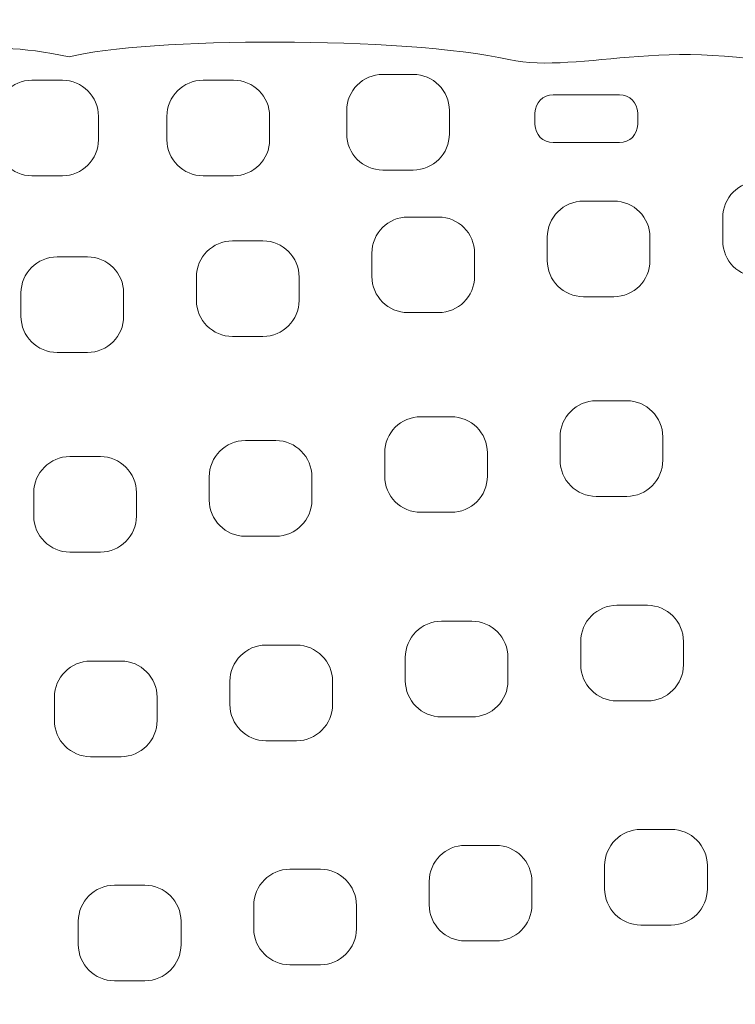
# Model space of a CAD drawing. Header units: millimetres. Extents: x -2387 to -560, y -1844 to 666.
# Tile 7 of 33: x -1047 to -968, y -1524 to -1416. Entities that reach past the tile are written whole.
import ezdxf

# ---------------------------------------------------------------- set-up
doc = ezdxf.new("R2010")
doc.units = ezdxf.units.MM
doc.header["$MEASUREMENT"] = 0
doc.layers.add('Capa 1', color=7, linetype='Continuous')

msp = doc.modelspace()

# ---------------------------------------------------------------- linework, layer by layer
at = {"layer": 'Capa 1', "lineweight": 9}
for points, knots in [([(-1183.2781, -1435.5495), (-1184.288, -1419.5825), (-1101.5417, -1408.9614), (-1042.3168, -1411.9395), (-1042.3168, -1411.9395), (-1018.4829, -1413.1383), (-954.1121, -1414.7617), (-937.6161, -1416.5567), (-937.6161, -1416.5567), (-921.9805, -1418.2576), (-885.6052, -1430.537), (-883.899, -1438.5746), (-883.899, -1438.5746), (-868.979, -1440.6581), (-884.5089, -1446.4633), (-861.1402, -1444.3556), (-861.1402, -1444.3556), (-854.6275, -1445.5644), (-852.3748, -1449.3973), (-846.9759, -1449.6003), (-846.9759, -1449.6003), (-844.4871, -1449.6936), (-840.1107, -1454.6904), (-838.8572, -1455.095), (-838.8572, -1455.095), (-833.3212, -1456.8843), (-827.397, -1463.8007), (-822.2768, -1471.9266), (-822.2768, -1471.9266), (-820.7992, -1474.2715), (-817.2855, -1477.4441), (-816.263, -1479.0938), (-816.263, -1479.0938), (-812.0419, -1485.9084), (-808.4512, -1492.656), (-809.7585, -1510.2555), (-809.7585, -1510.2555), (-810.4077, -1518.9969), (-808.6534, -1525.3292), (-813.9847, -1534.8527), (-813.9847, -1534.8527), (-817.4076, -1545.6625), (-821.4722, -1545.9446), (-829.147, -1555.4196), (-829.147, -1555.4196), (-836.8656, -1564.9502), (-838.9636, -1566.7929), (-848.2757, -1573.0761), (-848.2757, -1573.0761), (-853.7353, -1576.7602), (-852.5801, -1577.3336), (-858.1769, -1579.0367), (-858.1769, -1579.0367), (-861.2441, -1579.9698), (-862.656, -1586.0571), (-870.1749, -1586.5749), (-870.1749, -1586.5749), (-876.0214, -1594.5506), (-879.321, -1592.72), (-882.8403, -1593.7357), (-882.8403, -1593.7357), (-886.1286, -1596.8869), (-888.8377, -1597.9896), (-893.8165, -1599.1385), (-893.8165, -1599.1385), (-899.7545, -1603.0448), (-900.2942, -1602.7385), (-905.951, -1603.5427), (-905.951, -1603.5427), (-906.6403, -1605.1517), (-910.4821, -1606.4061), (-915.315, -1607.8763), (-915.315, -1607.8763), (-921.0069, -1612.5062), (-921.3976, -1611.8032), (-927.1189, -1612.4649), (-927.1189, -1612.4649), (-927.859, -1612.5504), (-929.0141, -1615.921), (-939.9089, -1617.2167), (-939.9089, -1617.2167), (-944.1802, -1620.5025), (-947.1473, -1620.5681), (-950.5934, -1620.0524), (-950.5934, -1620.0524), (-953.923, -1622.8004), (-956.4136, -1622.9151), (-959.6988, -1622.274), (-959.6988, -1622.274), (-965.4226, -1625.8248), (-968.1324, -1623.0405), (-970.6293, -1623.9907), (-970.6293, -1623.9907), (-973.6771, -1625.151), (-982.0375, -1625.4594), (-984.3653, -1624.7464), (-984.3653, -1624.7464), (-986.1115, -1625.9587), (-992.2561, -1628.0622), (-996.4992, -1627.399), (-996.4992, -1627.399), (-1000.1951, -1626.8213), (-1004.5985, -1629.5787), (-1010.4056, -1629.0843), (-1010.4056, -1629.0843), (-1017.7003, -1630.5531), (-1019.1798, -1630.6322), (-1025.7388, -1629.6064), (-1025.7388, -1629.6064), (-1031.1177, -1630.8879), (-1036.1215, -1631.1899), (-1039.108, -1630.3686), (-1039.108, -1630.3686), (-1043.0092, -1630.6122), (-1044.4142, -1630.8943), (-1050.1737, -1631.1536), (-1050.1737, -1631.1536), (-1054.4938, -1631.8274), (-1057.1135, -1630.7988), (-1061.4342, -1629.6606), (-1061.4342, -1629.6606), (-1065.8764, -1630.8722), (-1070.2147, -1630.078), (-1073.5261, -1628.0437), (-1073.5261, -1628.0437), (-1081.1257, -1628.9312), (-1083.128, -1628.5366), (-1087.5226, -1625.8661), (-1087.5226, -1625.8661), (-1092.8295, -1626.416), (-1096.1585, -1628.3791), (-1100.7653, -1624.1951), (-1100.7653, -1624.1951), (-1103.9121, -1623.5925), (-1105.982, -1626.2893), (-1110.2057, -1622.388), (-1110.2057, -1622.388), (-1111.6501, -1622.1116), (-1114.4876, -1623.2449), (-1117.3627, -1622.3431), (-1117.3627, -1622.3431), (-1120.2378, -1621.4413), (-1119.8251, -1619.2824), (-1124.2054, -1619.5666), (-1124.2054, -1619.5666), (-1133.4078, -1620.1642), (-1133.5199, -1616.7045), (-1137.2909, -1615.5741), (-1137.2909, -1615.5741), (-1142.3724, -1614.0498), (-1143.5544, -1616.4673), (-1150.8429, -1609.7724), (-1150.8429, -1609.7724), (-1154.6584, -1608.8963), (-1156.635, -1608.0636), (-1159.912, -1605.5691), (-1159.912, -1605.5691), (-1162.7451, -1605.4858), (-1163.5916, -1607.0664), (-1169.7174, -1602.2854), (-1169.7174, -1602.2854), (-1176.3848, -1602.7755), (-1176.9827, -1601.6971), (-1180.9716, -1600.0908), (-1180.9716, -1600.0908), (-1186.8244, -1601.5881), (-1191.3198, -1598.8586), (-1194.8692, -1595.0271), (-1194.8692, -1595.0271), (-1202.0875, -1595.666), (-1202.8927, -1591.1728), (-1206.5479, -1590.7412), (-1206.5479, -1590.7412), (-1211.2105, -1590.1913), (-1214.7548, -1587.1305), (-1218.3111, -1584.3868), (-1218.3111, -1584.3868), (-1223.2554, -1580.5724), (-1224.6573, -1582.8952), (-1231.1093, -1576.6355), (-1231.1093, -1576.6355), (-1231.1093, -1576.6355), (-1240.4069, -1565.9738), (-1240.4069, -1565.9738), (-1240.4069, -1565.9738), (-1242.1813, -1564.0677), (-1249.6795, -1561.2854), (-1248.1292, -1553.5235), (-1248.1292, -1553.5235), (-1253.3052, -1549.9356), (-1253.066, -1542.8276), (-1253.3071, -1540.7249), (-1253.3071, -1540.7249), (-1256.1208, -1538.5873), (-1256.9041, -1530.1771), (-1257.0324, -1526.84), (-1257.0324, -1526.84), (-1257.1432, -1523.9523), (-1261.3162, -1522.2606), (-1260.6075, -1516.5836), (-1260.6075, -1516.5836), (-1260.6075, -1516.5836), (-1259.4341, -1510.4735), (-1259.4341, -1510.4735), (-1259.4341, -1510.4735), (-1260.3351, -1505.2701), (-1262.0863, -1501.9145), (-1257.3655, -1494.3969), (-1257.3655, -1494.3969), (-1255.6243, -1491.6239), (-1258.0674, -1486.2845), (-1255.1835, -1479.1237), (-1255.1835, -1479.1237), (-1249.3, -1464.5137), (-1237.0766, -1458.4414), (-1227.327, -1451.2685), (-1227.327, -1451.2685), (-1223.0501, -1448.1223), (-1205.3633, -1443.3171), (-1198.7491, -1439.643), (-1198.7491, -1439.643), (-1191.2647, -1435.4853), (-1190.1484, -1437.5702), (-1183.2781, -1435.5495)], [0, 0, 0, 0, 0.01754386, 0.01754386, 0.01754386, 0.01754387, 0.03508772, 0.03508772, 0.03508772, 0.03508773, 0.05263158, 0.05263158, 0.05263158, 0.05263159, 0.07017544, 0.07017544, 0.07017544, 0.07017545, 0.0877193, 0.0877193, 0.0877193, 0.08771931, 0.10526316, 0.10526316, 0.10526316, 0.10526317, 0.12280702, 0.12280702, 0.12280702, 0.12280703, 0.14035088, 0.14035088, 0.14035088, 0.14035089, 0.15789474, 0.15789474, 0.15789474, 0.15789475, 0.1754386, 0.1754386, 0.1754386, 0.17543861, 0.19298246, 0.19298246, 0.19298246, 0.19298247, 0.21052632, 0.21052632, 0.21052632, 0.21052633, 0.22807018, 0.22807018, 0.22807018, 0.22807019, 0.24561404, 0.24561404, 0.24561404, 0.24561405, 0.26315789, 0.26315789, 0.26315789, 0.2631579, 0.28070175, 0.28070175, 0.28070175, 0.28070176, 0.29824561, 0.29824561, 0.29824561, 0.29824562, 0.31578947, 0.31578947, 0.31578947, 0.31578948, 0.33333333, 0.33333333, 0.33333333, 0.33333334, 0.35087719, 0.35087719, 0.35087719, 0.3508772, 0.36842105, 0.36842105, 0.36842105, 0.36842106, 0.38596491, 0.38596491, 0.38596491, 0.38596492, 0.40350877, 0.40350877, 0.40350877, 0.40350878, 0.42105263, 0.42105263, 0.42105263, 0.42105264, 0.43859649, 0.43859649, 0.43859649, 0.4385965, 0.45614035, 0.45614035, 0.45614035, 0.45614036, 0.47368421, 0.47368421, 0.47368421, 0.47368422, 0.49122807, 0.49122807, 0.49122807, 0.49122808, 0.50877193, 0.50877193, 0.50877193, 0.50877194, 0.52631579, 0.52631579, 0.52631579, 0.5263158, 0.54385965, 0.54385965, 0.54385965, 0.54385966, 0.56140351, 0.56140351, 0.56140351, 0.56140352, 0.57894737, 0.57894737, 0.57894737, 0.57894738, 0.59649123, 0.59649123, 0.59649123, 0.59649124, 0.61403509, 0.61403509, 0.61403509, 0.6140351, 0.63157895, 0.63157895, 0.63157895, 0.63157896, 0.64912281, 0.64912281, 0.64912281, 0.64912282, 0.66666667, 0.66666667, 0.66666667, 0.66666668, 0.68421053, 0.68421053, 0.68421053, 0.68421054, 0.70175439, 0.70175439, 0.70175439, 0.7017544, 0.71929825, 0.71929825, 0.71929825, 0.71929826, 0.73684211, 0.73684211, 0.73684211, 0.73684212, 0.75438596, 0.75438596, 0.75438596, 0.75438597, 0.77192982, 0.77192982, 0.77192982, 0.77192983, 0.78947368, 0.78947368, 0.78947368, 0.78947369, 0.80701754, 0.80701754, 0.80701754, 0.80701755, 0.8245614, 0.8245614, 0.8245614, 0.82456141, 0.84210526, 0.84210526, 0.84210526, 0.84210527, 0.85964912, 0.85964912, 0.85964912, 0.85964913, 0.87719298, 0.87719298, 0.87719298, 0.87719299, 0.89473684, 0.89473684, 0.89473684, 0.89473685, 0.9122807, 0.9122807, 0.9122807, 0.91228071, 0.92982456, 0.92982456, 0.92982456, 0.92982457, 0.94736842, 0.94736842, 0.94736842, 0.94736843, 0.96491228, 0.96491228, 0.96491228, 0.96491229, 1, 1, 1, 1]), ([(-1183.2781, -1435.5495), (-1164.4456, -1427.6942), (-1147.142, -1425.1321), (-1139.6438, -1422.8441), (-1139.6438, -1422.8441), (-1131.0042, -1420.2079), (-1130.2429, -1420.8333), (-1121.0323, -1420.9124), (-1121.0323, -1420.9124), (-1121.0323, -1420.9124), (-1110.942, -1421), (-1110.942, -1421), (-1110.942, -1421), (-1105.3415, -1421.0477), (-1103.4069, -1418.6188), (-1099.5382, -1422.0179), (-1099.5382, -1422.0179), (-1099.5294, -1422.025), (-1098.9402, -1421.5499), (-1093.9871, -1421.2123), (-1093.9871, -1421.2123), (-1090.8598, -1420.9993), (-1070.1401, -1416.5951), (-1063.161, -1420.5534), (-1063.161, -1420.5534), (-1056.8549, -1420.5534), (-1051.9919, -1417.9072), (-1041.4521, -1420.2215), (-1041.4521, -1420.2215), (-1033.3297, -1418.0796), (-1004.6254, -1417.9685), (-993.2698, -1420.5014), (-993.2698, -1420.5014), (-985.3458, -1422.2693), (-974.9087, -1417.2412), (-958.2619, -1422.3078), (-958.2619, -1422.3078), (-945.7392, -1426.1193), (-937.9868, -1417.4848), (-926.382, -1425.5281), (-926.382, -1425.5281), (-923.4487, -1425.558), (-897.3678, -1430.1018), (-883.899, -1438.5746)], [0, 0, 0, 0, 0.08333333, 0.08333333, 0.08333333, 0.08333334, 0.16666667, 0.16666667, 0.16666667, 0.16666668, 0.25, 0.25, 0.25, 0.25000001, 0.33333333, 0.33333333, 0.33333333, 0.33333334, 0.41666667, 0.41666667, 0.41666667, 0.41666668, 0.5, 0.5, 0.5, 0.50000001, 0.58333333, 0.58333333, 0.58333333, 0.58333334, 0.66666667, 0.66666667, 0.66666667, 0.66666668, 0.75, 0.75, 0.75, 0.75000001, 0.83333333, 0.83333333, 0.83333333, 0.83333334, 1, 1, 1, 1]), ([(-999.7954, -1426.1002), (-999.7954, -1426.1002), (-999.7954, -1428.6568), (-999.7954, -1428.6568), (-999.7954, -1428.6568), (-999.7954, -1430.8335), (-1001.5775, -1432.6145), (-1003.7509, -1432.6145), (-1003.7509, -1432.6145), (-1003.7509, -1432.6145), (-1007.094, -1432.6145), (-1007.094, -1432.6145), (-1007.094, -1432.6145), (-1009.2675, -1432.6145), (-1011.0496, -1430.8335), (-1011.0496, -1428.6568), (-1011.0496, -1428.6568), (-1011.0496, -1428.6568), (-1011.0496, -1426.1002), (-1011.0496, -1426.1002), (-1011.0496, -1426.1002), (-1011.0496, -1423.9234), (-1009.2675, -1422.1425), (-1007.094, -1422.1425), (-1007.094, -1422.1425), (-1007.094, -1422.1425), (-1003.7509, -1422.1425), (-1003.7509, -1422.1425), (-1003.7509, -1422.1425), (-1001.5775, -1422.1425), (-999.7954, -1423.9234), (-999.7954, -1426.1002)], [0, 0, 0, 0, 0.11111111, 0.11111111, 0.11111111, 0.11111112, 0.22222222, 0.22222222, 0.22222222, 0.22222223, 0.33333333, 0.33333333, 0.33333333, 0.33333334, 0.44444444, 0.44444444, 0.44444444, 0.44444445, 0.55555556, 0.55555556, 0.55555556, 0.55555557, 0.66666667, 0.66666667, 0.66666667, 0.66666668, 0.77777778, 0.77777778, 0.77777778, 0.77777779, 1, 1, 1, 1]), ([(-1038.2495, -1426.734), (-1038.2495, -1426.734), (-1038.2495, -1429.2907), (-1038.2495, -1429.2907), (-1038.2495, -1429.2907), (-1038.2495, -1431.4674), (-1040.0316, -1433.2483), (-1042.2051, -1433.2483), (-1042.2051, -1433.2483), (-1042.2051, -1433.2483), (-1045.5482, -1433.2483), (-1045.5482, -1433.2483), (-1045.5482, -1433.2483), (-1047.7216, -1433.2483), (-1049.5037, -1431.4674), (-1049.5037, -1429.2907), (-1049.5037, -1429.2907), (-1049.5037, -1429.2907), (-1049.5037, -1426.734), (-1049.5037, -1426.734), (-1049.5037, -1426.734), (-1049.5037, -1424.5573), (-1047.7216, -1422.7764), (-1045.5482, -1422.7764), (-1045.5482, -1422.7764), (-1045.5482, -1422.7764), (-1042.2051, -1422.7764), (-1042.2051, -1422.7764), (-1042.2051, -1422.7764), (-1040.0316, -1422.7764), (-1038.2495, -1424.5573), (-1038.2495, -1426.734)], [0, 0, 0, 0, 0.11111111, 0.11111111, 0.11111111, 0.11111112, 0.22222222, 0.22222222, 0.22222222, 0.22222223, 0.33333333, 0.33333333, 0.33333333, 0.33333334, 0.44444444, 0.44444444, 0.44444444, 0.44444445, 0.55555556, 0.55555556, 0.55555556, 0.55555557, 0.66666667, 0.66666667, 0.66666667, 0.66666668, 0.77777778, 0.77777778, 0.77777778, 0.77777779, 1, 1, 1, 1]), ([(-1019.4924, -1426.734), (-1019.4924, -1426.734), (-1019.4924, -1429.2907), (-1019.4924, -1429.2907), (-1019.4924, -1429.2907), (-1019.4924, -1431.4674), (-1021.2746, -1433.2483), (-1023.448, -1433.2483), (-1023.448, -1433.2483), (-1023.448, -1433.2483), (-1026.7911, -1433.2483), (-1026.7911, -1433.2483), (-1026.7911, -1433.2483), (-1028.9645, -1433.2483), (-1030.7467, -1431.4674), (-1030.7467, -1429.2907), (-1030.7467, -1429.2907), (-1030.7467, -1429.2907), (-1030.7467, -1426.734), (-1030.7467, -1426.734), (-1030.7467, -1426.734), (-1030.7467, -1424.5573), (-1028.9645, -1422.7764), (-1026.7911, -1422.7764), (-1026.7911, -1422.7764), (-1026.7911, -1422.7764), (-1023.448, -1422.7764), (-1023.448, -1422.7764), (-1023.448, -1422.7764), (-1021.2746, -1422.7764), (-1019.4924, -1424.5573), (-1019.4924, -1426.734)], [0, 0, 0, 0, 0.11111111, 0.11111111, 0.11111111, 0.11111112, 0.22222222, 0.22222222, 0.22222222, 0.22222223, 0.33333333, 0.33333333, 0.33333333, 0.33333334, 0.44444444, 0.44444444, 0.44444444, 0.44444445, 0.55555556, 0.55555556, 0.55555556, 0.55555557, 0.66666667, 0.66666667, 0.66666667, 0.66666668, 0.77777778, 0.77777778, 0.77777778, 0.77777779, 1, 1, 1, 1]), ([(-979.1626, -1426.358), (-979.1626, -1426.358), (-979.1626, -1427.6363), (-979.1626, -1427.6363), (-979.1626, -1427.6363), (-979.1626, -1428.7247), (-980.0515, -1429.6152), (-981.1404, -1429.6152), (-981.1404, -1429.6152), (-981.1404, -1429.6152), (-988.439, -1429.6152), (-988.439, -1429.6152), (-988.439, -1429.6152), (-989.5279, -1429.6152), (-990.4168, -1428.7247), (-990.4168, -1427.6363), (-990.4168, -1427.6363), (-990.4168, -1427.6363), (-990.4168, -1426.358), (-990.4168, -1426.358), (-990.4168, -1426.358), (-990.4168, -1425.2697), (-989.5279, -1424.3792), (-988.439, -1424.3792), (-988.439, -1424.3792), (-988.439, -1424.3792), (-981.1404, -1424.3792), (-981.1404, -1424.3792), (-981.1404, -1424.3792), (-980.0515, -1424.3792), (-979.1626, -1425.2697), (-979.1626, -1426.358)], [0, 0, 0, 0, 0.11111111, 0.11111111, 0.11111111, 0.11111112, 0.22222222, 0.22222222, 0.22222222, 0.22222223, 0.33333333, 0.33333333, 0.33333333, 0.33333334, 0.44444444, 0.44444444, 0.44444444, 0.44444445, 0.55555556, 0.55555556, 0.55555556, 0.55555557, 0.66666667, 0.66666667, 0.66666667, 0.66666668, 0.77777778, 0.77777778, 0.77777778, 0.77777779, 1, 1, 1, 1]), ([(-958.5894, -1437.8187), (-958.5894, -1437.8187), (-958.5894, -1440.3754), (-958.5894, -1440.3754), (-958.5894, -1440.3754), (-958.5894, -1442.5521), (-960.3715, -1444.333), (-962.5449, -1444.333), (-962.5449, -1444.333), (-962.5449, -1444.333), (-965.888, -1444.333), (-965.888, -1444.333), (-965.888, -1444.333), (-968.0615, -1444.333), (-969.8436, -1442.5521), (-969.8436, -1440.3754), (-969.8436, -1440.3754), (-969.8436, -1440.3754), (-969.8436, -1437.8187), (-969.8436, -1437.8187), (-969.8436, -1437.8187), (-969.8436, -1435.642), (-968.0615, -1433.8611), (-965.888, -1433.8611), (-965.888, -1433.8611), (-965.888, -1433.8611), (-962.5449, -1433.8611), (-962.5449, -1433.8611), (-962.5449, -1433.8611), (-960.3715, -1433.8611), (-958.5894, -1435.642), (-958.5894, -1437.8187)], [0, 0, 0, 0, 0.11111111, 0.11111111, 0.11111111, 0.11111112, 0.22222222, 0.22222222, 0.22222222, 0.22222223, 0.33333333, 0.33333333, 0.33333333, 0.33333334, 0.44444444, 0.44444444, 0.44444444, 0.44444445, 0.55555556, 0.55555556, 0.55555556, 0.55555557, 0.66666667, 0.66666667, 0.66666667, 0.66666668, 0.77777778, 0.77777778, 0.77777778, 0.77777779, 1, 1, 1, 1]), ([(-977.8143, -1439.9717), (-977.8143, -1439.9717), (-977.8143, -1442.5283), (-977.8143, -1442.5283), (-977.8143, -1442.5283), (-977.8143, -1444.705), (-979.5964, -1446.486), (-981.7699, -1446.486), (-981.7699, -1446.486), (-981.7699, -1446.486), (-985.113, -1446.486), (-985.113, -1446.486), (-985.113, -1446.486), (-987.2864, -1446.486), (-989.0685, -1444.705), (-989.0685, -1442.5283), (-989.0685, -1442.5283), (-989.0685, -1442.5283), (-989.0685, -1439.9717), (-989.0685, -1439.9717), (-989.0685, -1439.9717), (-989.0685, -1437.795), (-987.2864, -1436.014), (-985.113, -1436.014), (-985.113, -1436.014), (-985.113, -1436.014), (-981.7699, -1436.014), (-981.7699, -1436.014), (-981.7699, -1436.014), (-979.5964, -1436.014), (-977.8143, -1437.795), (-977.8143, -1439.9717)], [0, 0, 0, 0, 0.11111111, 0.11111111, 0.11111111, 0.11111112, 0.22222222, 0.22222222, 0.22222222, 0.22222223, 0.33333333, 0.33333333, 0.33333333, 0.33333334, 0.44444444, 0.44444444, 0.44444444, 0.44444445, 0.55555556, 0.55555556, 0.55555556, 0.55555557, 0.66666667, 0.66666667, 0.66666667, 0.66666668, 0.77777778, 0.77777778, 0.77777778, 0.77777779, 1, 1, 1, 1]), ([(-997.0392, -1441.717), (-997.0392, -1441.717), (-997.0392, -1444.2737), (-997.0392, -1444.2737), (-997.0392, -1444.2737), (-997.0392, -1446.4504), (-998.8214, -1448.2313), (-1000.9948, -1448.2313), (-1000.9948, -1448.2313), (-1000.9948, -1448.2313), (-1004.3379, -1448.2313), (-1004.3379, -1448.2313), (-1004.3379, -1448.2313), (-1006.5113, -1448.2313), (-1008.2935, -1446.4504), (-1008.2935, -1444.2737), (-1008.2935, -1444.2737), (-1008.2935, -1444.2737), (-1008.2935, -1441.717), (-1008.2935, -1441.717), (-1008.2935, -1441.717), (-1008.2935, -1439.5403), (-1006.5113, -1437.7594), (-1004.3379, -1437.7594), (-1004.3379, -1437.7594), (-1004.3379, -1437.7594), (-1000.9948, -1437.7594), (-1000.9948, -1437.7594), (-1000.9948, -1437.7594), (-998.8214, -1437.7594), (-997.0392, -1439.5403), (-997.0392, -1441.717)], [0, 0, 0, 0, 0.11111111, 0.11111111, 0.11111111, 0.11111112, 0.22222222, 0.22222222, 0.22222222, 0.22222223, 0.33333333, 0.33333333, 0.33333333, 0.33333334, 0.44444444, 0.44444444, 0.44444444, 0.44444445, 0.55555556, 0.55555556, 0.55555556, 0.55555557, 0.66666667, 0.66666667, 0.66666667, 0.66666668, 0.77777778, 0.77777778, 0.77777778, 0.77777779, 1, 1, 1, 1]), ([(-1016.2642, -1444.333), (-1016.2642, -1444.333), (-1016.2642, -1446.8897), (-1016.2642, -1446.8897), (-1016.2642, -1446.8897), (-1016.2642, -1449.0664), (-1018.0463, -1450.8473), (-1020.2197, -1450.8473), (-1020.2197, -1450.8473), (-1020.2197, -1450.8473), (-1023.5628, -1450.8473), (-1023.5628, -1450.8473), (-1023.5628, -1450.8473), (-1025.7363, -1450.8473), (-1027.5184, -1449.0664), (-1027.5184, -1446.8897), (-1027.5184, -1446.8897), (-1027.5184, -1446.8897), (-1027.5184, -1444.333), (-1027.5184, -1444.333), (-1027.5184, -1444.333), (-1027.5184, -1442.1563), (-1025.7363, -1440.3754), (-1023.5628, -1440.3754), (-1023.5628, -1440.3754), (-1023.5628, -1440.3754), (-1020.2197, -1440.3754), (-1020.2197, -1440.3754), (-1020.2197, -1440.3754), (-1018.0463, -1440.3754), (-1016.2642, -1442.1563), (-1016.2642, -1444.333)], [0, 0, 0, 0, 0.11111111, 0.11111111, 0.11111111, 0.11111112, 0.22222222, 0.22222222, 0.22222222, 0.22222223, 0.33333333, 0.33333333, 0.33333333, 0.33333334, 0.44444444, 0.44444444, 0.44444444, 0.44444445, 0.55555556, 0.55555556, 0.55555556, 0.55555557, 0.66666667, 0.66666667, 0.66666667, 0.66666668, 0.77777778, 0.77777778, 0.77777778, 0.77777779, 1, 1, 1, 1]), ([(-1035.4891, -1446.0784), (-1035.4891, -1446.0784), (-1035.4891, -1448.635), (-1035.4891, -1448.635), (-1035.4891, -1448.635), (-1035.4891, -1450.8117), (-1037.2712, -1452.5926), (-1039.4447, -1452.5926), (-1039.4447, -1452.5926), (-1039.4447, -1452.5926), (-1042.7878, -1452.5926), (-1042.7878, -1452.5926), (-1042.7878, -1452.5926), (-1044.9612, -1452.5926), (-1046.7434, -1450.8117), (-1046.7434, -1448.635), (-1046.7434, -1448.635), (-1046.7434, -1448.635), (-1046.7434, -1446.0784), (-1046.7434, -1446.0784), (-1046.7434, -1446.0784), (-1046.7434, -1443.9016), (-1044.9612, -1442.1207), (-1042.7878, -1442.1207), (-1042.7878, -1442.1207), (-1042.7878, -1442.1207), (-1039.4447, -1442.1207), (-1039.4447, -1442.1207), (-1039.4447, -1442.1207), (-1037.2712, -1442.1207), (-1035.4891, -1443.9016), (-1035.4891, -1446.0784)], [0, 0, 0, 0, 0.11111111, 0.11111111, 0.11111111, 0.11111112, 0.22222222, 0.22222222, 0.22222222, 0.22222223, 0.33333333, 0.33333333, 0.33333333, 0.33333334, 0.44444444, 0.44444444, 0.44444444, 0.44444445, 0.55555556, 0.55555556, 0.55555556, 0.55555557, 0.66666667, 0.66666667, 0.66666667, 0.66666668, 0.77777778, 0.77777778, 0.77777778, 0.77777779, 1, 1, 1, 1]), ([(-976.4064, -1461.8434), (-976.4064, -1461.8434), (-976.4064, -1464.4), (-976.4064, -1464.4), (-976.4064, -1464.4), (-976.4064, -1466.5768), (-978.1886, -1468.3577), (-980.362, -1468.3577), (-980.362, -1468.3577), (-980.362, -1468.3577), (-983.7051, -1468.3577), (-983.7051, -1468.3577), (-983.7051, -1468.3577), (-985.8786, -1468.3577), (-987.6607, -1466.5768), (-987.6607, -1464.4), (-987.6607, -1464.4), (-987.6607, -1464.4), (-987.6607, -1461.8434), (-987.6607, -1461.8434), (-987.6607, -1461.8434), (-987.6607, -1459.6667), (-985.8786, -1457.8858), (-983.7051, -1457.8858), (-983.7051, -1457.8858), (-983.7051, -1457.8858), (-980.362, -1457.8858), (-980.362, -1457.8858), (-980.362, -1457.8858), (-978.1886, -1457.8858), (-976.4064, -1459.6667), (-976.4064, -1461.8434)], [0, 0, 0, 0, 0.11111111, 0.11111111, 0.11111111, 0.11111112, 0.22222222, 0.22222222, 0.22222222, 0.22222223, 0.33333333, 0.33333333, 0.33333333, 0.33333334, 0.44444444, 0.44444444, 0.44444444, 0.44444445, 0.55555556, 0.55555556, 0.55555556, 0.55555557, 0.66666667, 0.66666667, 0.66666667, 0.66666668, 0.77777778, 0.77777778, 0.77777778, 0.77777779, 1, 1, 1, 1]), ([(-995.6314, -1463.5887), (-995.6314, -1463.5887), (-995.6314, -1466.1454), (-995.6314, -1466.1454), (-995.6314, -1466.1454), (-995.6314, -1468.3221), (-997.4135, -1470.103), (-999.587, -1470.103), (-999.587, -1470.103), (-999.587, -1470.103), (-1002.9301, -1470.103), (-1002.9301, -1470.103), (-1002.9301, -1470.103), (-1005.1035, -1470.103), (-1006.8856, -1468.3221), (-1006.8856, -1466.1454), (-1006.8856, -1466.1454), (-1006.8856, -1466.1454), (-1006.8856, -1463.5887), (-1006.8856, -1463.5887), (-1006.8856, -1463.5887), (-1006.8856, -1461.412), (-1005.1035, -1459.6311), (-1002.9301, -1459.6311), (-1002.9301, -1459.6311), (-1002.9301, -1459.6311), (-999.587, -1459.6311), (-999.587, -1459.6311), (-999.587, -1459.6311), (-997.4135, -1459.6311), (-995.6314, -1461.412), (-995.6314, -1463.5887)], [0, 0, 0, 0, 0.11111111, 0.11111111, 0.11111111, 0.11111112, 0.22222222, 0.22222222, 0.22222222, 0.22222223, 0.33333333, 0.33333333, 0.33333333, 0.33333334, 0.44444444, 0.44444444, 0.44444444, 0.44444445, 0.55555556, 0.55555556, 0.55555556, 0.55555557, 0.66666667, 0.66666667, 0.66666667, 0.66666668, 0.77777778, 0.77777778, 0.77777778, 0.77777779, 1, 1, 1, 1]), ([(-1014.8563, -1466.2047), (-1014.8563, -1466.2047), (-1014.8563, -1468.7614), (-1014.8563, -1468.7614), (-1014.8563, -1468.7614), (-1014.8563, -1470.9381), (-1016.6385, -1472.719), (-1018.8119, -1472.719), (-1018.8119, -1472.719), (-1018.8119, -1472.719), (-1022.155, -1472.719), (-1022.155, -1472.719), (-1022.155, -1472.719), (-1024.3284, -1472.719), (-1026.1106, -1470.9381), (-1026.1106, -1468.7614), (-1026.1106, -1468.7614), (-1026.1106, -1468.7614), (-1026.1106, -1466.2047), (-1026.1106, -1466.2047), (-1026.1106, -1466.2047), (-1026.1106, -1464.028), (-1024.3284, -1462.2471), (-1022.155, -1462.2471), (-1022.155, -1462.2471), (-1022.155, -1462.2471), (-1018.8119, -1462.2471), (-1018.8119, -1462.2471), (-1018.8119, -1462.2471), (-1016.6385, -1462.2471), (-1014.8563, -1464.028), (-1014.8563, -1466.2047)], [0, 0, 0, 0, 0.11111111, 0.11111111, 0.11111111, 0.11111112, 0.22222222, 0.22222222, 0.22222222, 0.22222223, 0.33333333, 0.33333333, 0.33333333, 0.33333334, 0.44444444, 0.44444444, 0.44444444, 0.44444445, 0.55555556, 0.55555556, 0.55555556, 0.55555557, 0.66666667, 0.66666667, 0.66666667, 0.66666668, 0.77777778, 0.77777778, 0.77777778, 0.77777779, 1, 1, 1, 1]), ([(-1034.0813, -1467.9501), (-1034.0813, -1467.9501), (-1034.0813, -1470.5067), (-1034.0813, -1470.5067), (-1034.0813, -1470.5067), (-1034.0813, -1472.6834), (-1035.8634, -1474.4644), (-1038.0368, -1474.4644), (-1038.0368, -1474.4644), (-1038.0368, -1474.4644), (-1041.3799, -1474.4644), (-1041.3799, -1474.4644), (-1041.3799, -1474.4644), (-1043.5534, -1474.4644), (-1045.3355, -1472.6834), (-1045.3355, -1470.5067), (-1045.3355, -1470.5067), (-1045.3355, -1470.5067), (-1045.3355, -1467.9501), (-1045.3355, -1467.9501), (-1045.3355, -1467.9501), (-1045.3355, -1465.7734), (-1043.5534, -1463.9924), (-1041.3799, -1463.9924), (-1041.3799, -1463.9924), (-1041.3799, -1463.9924), (-1038.0368, -1463.9924), (-1038.0368, -1463.9924), (-1038.0368, -1463.9924), (-1035.8634, -1463.9924), (-1034.0813, -1465.7734), (-1034.0813, -1467.9501)], [0, 0, 0, 0, 0.11111111, 0.11111111, 0.11111111, 0.11111112, 0.22222222, 0.22222222, 0.22222222, 0.22222223, 0.33333333, 0.33333333, 0.33333333, 0.33333334, 0.44444444, 0.44444444, 0.44444444, 0.44444445, 0.55555556, 0.55555556, 0.55555556, 0.55555557, 0.66666667, 0.66666667, 0.66666667, 0.66666668, 0.77777778, 0.77777778, 0.77777778, 0.77777779, 1, 1, 1, 1]), ([(-974.1479, -1484.2474), (-974.1479, -1484.2474), (-974.1479, -1486.804), (-974.1479, -1486.804), (-974.1479, -1486.804), (-974.1479, -1488.9807), (-975.9301, -1490.7617), (-978.1035, -1490.7617), (-978.1035, -1490.7617), (-978.1035, -1490.7617), (-981.4466, -1490.7617), (-981.4466, -1490.7617), (-981.4466, -1490.7617), (-983.6201, -1490.7617), (-985.4022, -1488.9807), (-985.4022, -1486.804), (-985.4022, -1486.804), (-985.4022, -1486.804), (-985.4022, -1484.2474), (-985.4022, -1484.2474), (-985.4022, -1484.2474), (-985.4022, -1482.0707), (-983.6201, -1480.2897), (-981.4466, -1480.2897), (-981.4466, -1480.2897), (-981.4466, -1480.2897), (-978.1035, -1480.2897), (-978.1035, -1480.2897), (-978.1035, -1480.2897), (-975.9301, -1480.2897), (-974.1479, -1482.0707), (-974.1479, -1484.2474)], [0, 0, 0, 0, 0.11111111, 0.11111111, 0.11111111, 0.11111112, 0.22222222, 0.22222222, 0.22222222, 0.22222223, 0.33333333, 0.33333333, 0.33333333, 0.33333334, 0.44444444, 0.44444444, 0.44444444, 0.44444445, 0.55555556, 0.55555556, 0.55555556, 0.55555557, 0.66666667, 0.66666667, 0.66666667, 0.66666668, 0.77777778, 0.77777778, 0.77777778, 0.77777779, 1, 1, 1, 1]), ([(-993.3729, -1485.9927), (-993.3729, -1485.9927), (-993.3729, -1488.5494), (-993.3729, -1488.5494), (-993.3729, -1488.5494), (-993.3729, -1490.7261), (-995.155, -1492.507), (-997.3285, -1492.507), (-997.3285, -1492.507), (-997.3285, -1492.507), (-1000.6716, -1492.507), (-1000.6716, -1492.507), (-1000.6716, -1492.507), (-1002.845, -1492.507), (-1004.6271, -1490.7261), (-1004.6271, -1488.5494), (-1004.6271, -1488.5494), (-1004.6271, -1488.5494), (-1004.6271, -1485.9927), (-1004.6271, -1485.9927), (-1004.6271, -1485.9927), (-1004.6271, -1483.816), (-1002.845, -1482.0351), (-1000.6716, -1482.0351), (-1000.6716, -1482.0351), (-1000.6716, -1482.0351), (-997.3285, -1482.0351), (-997.3285, -1482.0351), (-997.3285, -1482.0351), (-995.155, -1482.0351), (-993.3729, -1483.816), (-993.3729, -1485.9927)], [0, 0, 0, 0, 0.11111111, 0.11111111, 0.11111111, 0.11111112, 0.22222222, 0.22222222, 0.22222222, 0.22222223, 0.33333333, 0.33333333, 0.33333333, 0.33333334, 0.44444444, 0.44444444, 0.44444444, 0.44444445, 0.55555556, 0.55555556, 0.55555556, 0.55555557, 0.66666667, 0.66666667, 0.66666667, 0.66666668, 0.77777778, 0.77777778, 0.77777778, 0.77777779, 1, 1, 1, 1]), ([(-1012.5978, -1488.6087), (-1012.5978, -1488.6087), (-1012.5978, -1491.1654), (-1012.5978, -1491.1654), (-1012.5978, -1491.1654), (-1012.5978, -1493.3421), (-1014.38, -1495.123), (-1016.5534, -1495.123), (-1016.5534, -1495.123), (-1016.5534, -1495.123), (-1019.8965, -1495.123), (-1019.8965, -1495.123), (-1019.8965, -1495.123), (-1022.0699, -1495.123), (-1023.8521, -1493.3421), (-1023.8521, -1491.1654), (-1023.8521, -1491.1654), (-1023.8521, -1491.1654), (-1023.8521, -1488.6087), (-1023.8521, -1488.6087), (-1023.8521, -1488.6087), (-1023.8521, -1486.432), (-1022.0699, -1484.6511), (-1019.8965, -1484.6511), (-1019.8965, -1484.6511), (-1019.8965, -1484.6511), (-1016.5534, -1484.6511), (-1016.5534, -1484.6511), (-1016.5534, -1484.6511), (-1014.38, -1484.6511), (-1012.5978, -1486.432), (-1012.5978, -1488.6087)], [0, 0, 0, 0, 0.11111111, 0.11111111, 0.11111111, 0.11111112, 0.22222222, 0.22222222, 0.22222222, 0.22222223, 0.33333333, 0.33333333, 0.33333333, 0.33333334, 0.44444444, 0.44444444, 0.44444444, 0.44444445, 0.55555556, 0.55555556, 0.55555556, 0.55555557, 0.66666667, 0.66666667, 0.66666667, 0.66666668, 0.77777778, 0.77777778, 0.77777778, 0.77777779, 1, 1, 1, 1]), ([(-1031.8228, -1490.354), (-1031.8228, -1490.354), (-1031.8228, -1492.9107), (-1031.8228, -1492.9107), (-1031.8228, -1492.9107), (-1031.8228, -1495.0874), (-1033.6049, -1496.8683), (-1035.7783, -1496.8683), (-1035.7783, -1496.8683), (-1035.7783, -1496.8683), (-1039.1214, -1496.8683), (-1039.1214, -1496.8683), (-1039.1214, -1496.8683), (-1041.2949, -1496.8683), (-1043.077, -1495.0874), (-1043.077, -1492.9107), (-1043.077, -1492.9107), (-1043.077, -1492.9107), (-1043.077, -1490.354), (-1043.077, -1490.354), (-1043.077, -1490.354), (-1043.077, -1488.1773), (-1041.2949, -1486.3964), (-1039.1214, -1486.3964), (-1039.1214, -1486.3964), (-1039.1214, -1486.3964), (-1035.7783, -1486.3964), (-1035.7783, -1486.3964), (-1035.7783, -1486.3964), (-1033.6049, -1486.3964), (-1031.8228, -1488.1773), (-1031.8228, -1490.354)], [0, 0, 0, 0, 0.11111111, 0.11111111, 0.11111111, 0.11111112, 0.22222222, 0.22222222, 0.22222222, 0.22222223, 0.33333333, 0.33333333, 0.33333333, 0.33333334, 0.44444444, 0.44444444, 0.44444444, 0.44444445, 0.55555556, 0.55555556, 0.55555556, 0.55555557, 0.66666667, 0.66666667, 0.66666667, 0.66666668, 0.77777778, 0.77777778, 0.77777778, 0.77777779, 1, 1, 1, 1]), ([(-971.5279, -1508.7901), (-971.5279, -1508.7901), (-971.5279, -1511.3468), (-971.5279, -1511.3468), (-971.5279, -1511.3468), (-971.5279, -1513.5235), (-973.31, -1515.3044), (-975.4835, -1515.3044), (-975.4835, -1515.3044), (-975.4835, -1515.3044), (-978.8266, -1515.3044), (-978.8266, -1515.3044), (-978.8266, -1515.3044), (-981, -1515.3044), (-982.7821, -1513.5235), (-982.7821, -1511.3468), (-982.7821, -1511.3468), (-982.7821, -1511.3468), (-982.7821, -1508.7901), (-982.7821, -1508.7901), (-982.7821, -1508.7901), (-982.7821, -1506.6134), (-981, -1504.8325), (-978.8266, -1504.8325), (-978.8266, -1504.8325), (-978.8266, -1504.8325), (-975.4835, -1504.8325), (-975.4835, -1504.8325), (-975.4835, -1504.8325), (-973.31, -1504.8325), (-971.5279, -1506.6134), (-971.5279, -1508.7901)], [0, 0, 0, 0, 0.11111111, 0.11111111, 0.11111111, 0.11111112, 0.22222222, 0.22222222, 0.22222222, 0.22222223, 0.33333333, 0.33333333, 0.33333333, 0.33333334, 0.44444444, 0.44444444, 0.44444444, 0.44444445, 0.55555556, 0.55555556, 0.55555556, 0.55555557, 0.66666667, 0.66666667, 0.66666667, 0.66666668, 0.77777778, 0.77777778, 0.77777778, 0.77777779, 1, 1, 1, 1]), ([(-990.7528, -1510.5355), (-990.7528, -1510.5355), (-990.7528, -1513.0921), (-990.7528, -1513.0921), (-990.7528, -1513.0921), (-990.7528, -1515.2688), (-992.535, -1517.0498), (-994.7084, -1517.0498), (-994.7084, -1517.0498), (-994.7084, -1517.0498), (-998.0515, -1517.0498), (-998.0515, -1517.0498), (-998.0515, -1517.0498), (-1000.225, -1517.0498), (-1002.0071, -1515.2688), (-1002.0071, -1513.0921), (-1002.0071, -1513.0921), (-1002.0071, -1513.0921), (-1002.0071, -1510.5355), (-1002.0071, -1510.5355), (-1002.0071, -1510.5355), (-1002.0071, -1508.3588), (-1000.225, -1506.5778), (-998.0515, -1506.5778), (-998.0515, -1506.5778), (-998.0515, -1506.5778), (-994.7084, -1506.5778), (-994.7084, -1506.5778), (-994.7084, -1506.5778), (-992.535, -1506.5778), (-990.7528, -1508.3588), (-990.7528, -1510.5355)], [0, 0, 0, 0, 0.11111111, 0.11111111, 0.11111111, 0.11111112, 0.22222222, 0.22222222, 0.22222222, 0.22222223, 0.33333333, 0.33333333, 0.33333333, 0.33333334, 0.44444444, 0.44444444, 0.44444444, 0.44444445, 0.55555556, 0.55555556, 0.55555556, 0.55555557, 0.66666667, 0.66666667, 0.66666667, 0.66666668, 0.77777778, 0.77777778, 0.77777778, 0.77777779, 1, 1, 1, 1]), ([(-1009.9778, -1513.1515), (-1009.9778, -1513.1515), (-1009.9778, -1515.7081), (-1009.9778, -1515.7081), (-1009.9778, -1515.7081), (-1009.9778, -1517.8848), (-1011.7599, -1519.6658), (-1013.9334, -1519.6658), (-1013.9334, -1519.6658), (-1013.9334, -1519.6658), (-1017.2765, -1519.6658), (-1017.2765, -1519.6658), (-1017.2765, -1519.6658), (-1019.4499, -1519.6658), (-1021.232, -1517.8848), (-1021.232, -1515.7081), (-1021.232, -1515.7081), (-1021.232, -1515.7081), (-1021.232, -1513.1515), (-1021.232, -1513.1515), (-1021.232, -1513.1515), (-1021.232, -1510.9748), (-1019.4499, -1509.1938), (-1017.2765, -1509.1938), (-1017.2765, -1509.1938), (-1017.2765, -1509.1938), (-1013.9334, -1509.1938), (-1013.9334, -1509.1938), (-1013.9334, -1509.1938), (-1011.7599, -1509.1938), (-1009.9778, -1510.9748), (-1009.9778, -1513.1515)], [0, 0, 0, 0, 0.11111111, 0.11111111, 0.11111111, 0.11111112, 0.22222222, 0.22222222, 0.22222222, 0.22222223, 0.33333333, 0.33333333, 0.33333333, 0.33333334, 0.44444444, 0.44444444, 0.44444444, 0.44444445, 0.55555556, 0.55555556, 0.55555556, 0.55555557, 0.66666667, 0.66666667, 0.66666667, 0.66666668, 0.77777778, 0.77777778, 0.77777778, 0.77777779, 1, 1, 1, 1]), ([(-1029.2027, -1514.8968), (-1029.2027, -1514.8968), (-1029.2027, -1517.4534), (-1029.2027, -1517.4534), (-1029.2027, -1517.4534), (-1029.2027, -1519.6302), (-1030.9849, -1521.4111), (-1033.1583, -1521.4111), (-1033.1583, -1521.4111), (-1033.1583, -1521.4111), (-1036.5014, -1521.4111), (-1036.5014, -1521.4111), (-1036.5014, -1521.4111), (-1038.6748, -1521.4111), (-1040.457, -1519.6302), (-1040.457, -1517.4534), (-1040.457, -1517.4534), (-1040.457, -1517.4534), (-1040.457, -1514.8968), (-1040.457, -1514.8968), (-1040.457, -1514.8968), (-1040.457, -1512.7201), (-1038.6748, -1510.9392), (-1036.5014, -1510.9392), (-1036.5014, -1510.9392), (-1036.5014, -1510.9392), (-1033.1583, -1510.9392), (-1033.1583, -1510.9392), (-1033.1583, -1510.9392), (-1030.9849, -1510.9392), (-1029.2027, -1512.7201), (-1029.2027, -1514.8968)], [0, 0, 0, 0, 0.11111111, 0.11111111, 0.11111111, 0.11111112, 0.22222222, 0.22222222, 0.22222222, 0.22222223, 0.33333333, 0.33333333, 0.33333333, 0.33333334, 0.44444444, 0.44444444, 0.44444444, 0.44444445, 0.55555556, 0.55555556, 0.55555556, 0.55555557, 0.66666667, 0.66666667, 0.66666667, 0.66666668, 0.77777778, 0.77777778, 0.77777778, 0.77777779, 1, 1, 1, 1])]:
    msp.add_open_spline(points, degree=3, knots=knots, dxfattribs=at)

doc.saveas('drawing.dxf')
